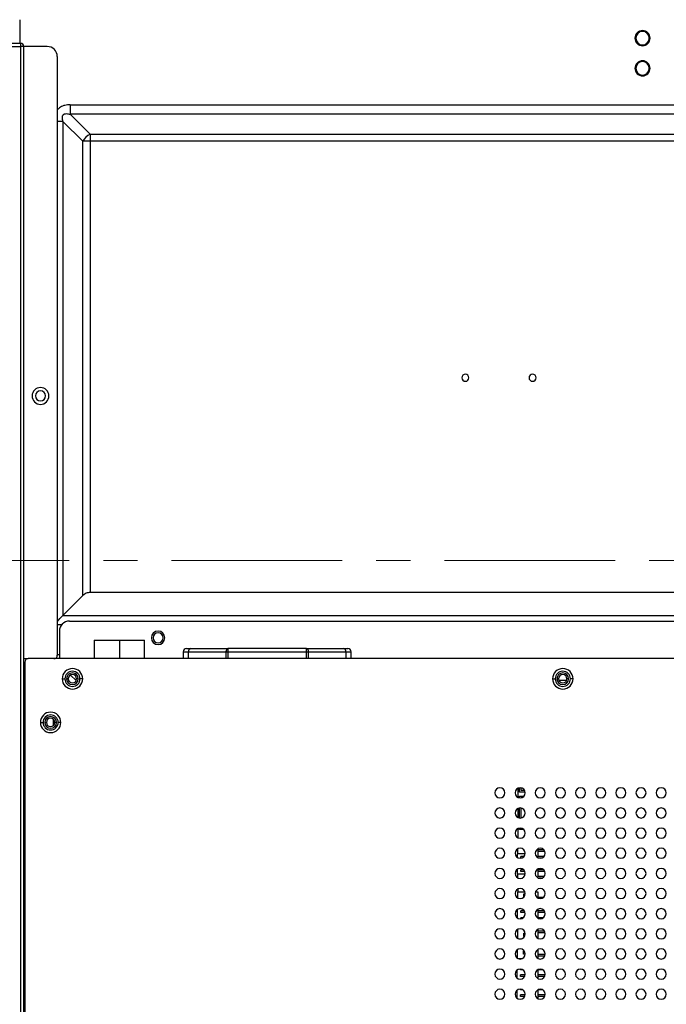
# Model space of a CAD drawing. Header units: millimetres. Extents: x 0 to 1118, y 0 to 864.
# Tile 82 of 256: x 952 to 1001, y 354 to 428. Entities that reach past the tile are written whole.
import ezdxf

# ---------------------------------------------------------------- set-up
doc = ezdxf.new("R2010")
doc.units = ezdxf.units.MM
doc.linetypes.add('CENTERX2', pattern=[20.32, 12.7, -2.54, 2.54, -2.54])

msp = doc.modelspace()

# ---------------------------------------------------------------- linework, layer by layer
at = {"color": 7, "linetype": 'Continuous', "lineweight": 25}
for p, q in [((952.4623, 427.6556), (952.4623, 425.9056)), ((796.0123, 425.9056), (952.5123, 425.9056)), ((796.0623, 425.6556), (952.4623, 425.6556)), ((952.4623, 425.6556), (952.5123, 425.6556)), ((952.5123, 425.9056), (952.5123, 425.6556)), ((952.7623, 425.6556), (952.5123, 425.6556)), ((952.5123, 425.6556), (952.5123, 286.5306)), ((952.7623, 286.5306), (952.7623, 425.6556)), ((954.5123, 425.6556), (952.7623, 425.6556)), ((955.2623, 424.9056), (955.2623, 380.3056)), ((956.2105, 421.3198), (956.2105, 420.6127)), ((956.2105, 421.3198), (1041.6345, 421.3198)), ((957.698, 419.1253), (956.2105, 420.6127)), ((1041.6345, 420.6127), (956.2105, 420.6127)), ((955.6802, 420.0824), (957.1676, 418.595)), ((955.6802, 420.0824), (955.6802, 383.2735)), ((957.698, 419.1253), (1004.3052, 419.1253)), ((957.698, 419.1253), (957.698, 418.595)), ((957.1676, 384.7609), (957.1676, 418.595)), ((957.698, 418.595), (957.1676, 418.595)), ((957.698, 418.595), (957.698, 384.9806)), ((1004.3052, 418.595), (957.698, 418.595)), ((955.6802, 383.2735), (957.1676, 384.7609)), ((1004.3052, 384.9806), (957.698, 384.9806)), ((955.6802, 383.2735), (1042.5258, 383.2735)), ((956.1623, 382.8556), (1031.3848, 382.8556)), ((955.4123, 382.1056), (955.4123, 380.0556)), ((958.0123, 381.4306), (958.0123, 380.0556)), ((958.0123, 381.4306), (959.8873, 381.4306)), ((959.8873, 381.4306), (961.7623, 381.4306)), ((961.7623, 380.0556), (961.7623, 381.4306)), ((964.8873, 380.8056), (965.1984, 380.8056)), ((965.1984, 380.8056), (967.9871, 380.8056)), ((967.9871, 380.5556), (967.9871, 380.8056)), ((973.7875, 380.8056), (967.9871, 380.8056)), ((973.7875, 380.8056), (973.7875, 380.5556)), ((973.7875, 380.8056), (976.5762, 380.8056)), ((976.5762, 380.8056), (976.8873, 380.8056)), ((952.7623, 380.0556), (953.0873, 380.0556)), ((952.7623, 380.0556), (953.0855, 380.0556)), ((1032.5103, 380.0556), (953.0873, 380.0556)), ((964.6373, 380.5556), (964.6373, 380.0556)), ((964.6373, 380.5556), (965.0262, 380.5556)), ((965.0262, 380.5556), (967.8149, 380.5556)), ((967.8149, 380.5556), (967.9871, 380.5556)), ((967.9871, 380.5556), (973.7875, 380.5556)), ((973.7875, 380.5556), (973.9597, 380.5556)), ((973.9597, 380.5556), (976.7484, 380.5556)), ((977.1373, 380.0556), (977.1373, 380.5556)), ((952.8373, 379.8056), (952.8373, 286.5306)), ((955.6248, 378.5556), (955.8248, 378.5556)), ((955.9498, 378.5556), (956.0748, 378.5556)), ((956.8248, 378.5556), (956.6998, 378.5556)), ((957.1498, 378.5556), (956.9498, 378.5556)), ((992.1236, 378.5556), (992.3236, 378.5556)), ((992.4486, 378.5556), (992.5736, 378.5556)), ((993.3236, 378.5556), (993.1986, 378.5556)), ((993.6486, 378.5556), (993.4486, 378.5556)), ((952.7623, 377.4061), (952.8373, 377.3682)), ((952.8373, 376.8056), (952.7623, 376.8056)), ((953.9998, 375.3056), (954.1998, 375.3056)), ((954.3248, 375.3056), (954.4498, 375.3056)), ((955.1998, 375.3056), (955.0748, 375.3056)), ((955.5248, 375.3056), (955.3248, 375.3056)), ((989.6751, 370.1111), (989.6751, 370.429)), ((989.7876, 370.2236), (989.7876, 370.4226)), ((989.556, 369.7138), (989.556, 370.3974)), ((989.675, 369.6823), (989.6751, 369.8171)), ((990.0812, 370.1111), (989.6751, 370.1111)), ((989.6751, 369.8171), (989.9997, 369.8171)), ((989.7875, 369.6887), (989.7875, 369.7046)), ((990.0456, 370.2236), (989.7876, 370.2236)), ((989.7875, 369.7046), (989.8423, 369.7046)), ((989.556, 368.2138), (989.556, 368.8974)), ((989.675, 368.1823), (989.675, 368.929)), ((989.7875, 368.1887), (989.7875, 368.9226)), ((989.556, 366.7138), (989.556, 367.3974)), ((989.675, 367.3171), (989.675, 367.429)), ((989.9791, 367.3171), (989.675, 367.3171)), ((989.506, 365.8701), (989.506, 365.5046)), ((990.0818, 365.5046), (989.506, 365.5046)), ((989.506, 365.2412), (989.506, 365.5046)), ((989.7559, 365.1921), (989.756, 365.3171)), ((989.9997, 365.3171), (989.756, 365.3171)), ((991.031, 365.885), (991.031, 365.2263)), ((991.4791, 365.8171), (991.031, 365.8171)), ((991.5596, 365.6921), (991.031, 365.6921)), ((991.4997, 365.3171), (991.031, 365.3171)), ((989.8025, 365.1921), (989.7559, 365.1921)), ((991.3024, 365.1921), (991.1182, 365.1921)), ((989.5059, 364.0046), (989.5059, 364.37)), ((989.5059, 364.0046), (989.5059, 363.7412)), ((990.0818, 364.0046), (989.5059, 364.0046)), ((989.7559, 364.1921), (989.7559, 364.3171)), ((989.9791, 364.3171), (989.7559, 364.3171)), ((990.0596, 364.1921), (989.7559, 364.1921)), ((991.0309, 364.3849), (991.0309, 363.7263)), ((991.4791, 364.3171), (991.0309, 364.3171)), ((991.5596, 364.1921), (991.0309, 364.1921)), ((991.4997, 363.8171), (991.0309, 363.8171)), ((991.3024, 363.6921), (991.1182, 363.6921)), ((989.5059, 362.6951), (989.5059, 362.2412)), ((989.5059, 362.6951), (990.0584, 362.6951)), ((989.5559, 362.6951), (989.5559, 362.8974)), ((989.9809, 362.5451), (990.0851, 362.5451)), ((989.9809, 362.296), (989.9809, 362.5451)), ((990.8622, 362.6951), (991.0309, 362.6951)), ((991.0309, 362.6951), (991.0309, 362.2263)), ((991.4379, 362.2576), (991.0309, 362.2576)), ((989.5059, 360.7412), (989.5059, 361.37)), ((990.0262, 361.2576), (989.7559, 361.2576)), ((989.7559, 361.1326), (989.7559, 361.2576)), ((990.0773, 361.1326), (989.7559, 361.1326)), ((991.0309, 361.3849), (991.0309, 360.7263)), ((991.5263, 361.2576), (991.0309, 361.2576)), ((991.5773, 361.1326), (991.0309, 361.1326)), ((989.9379, 360.7576), (989.7559, 360.7576)), ((989.7559, 360.6834), (989.7559, 360.7576)), ((991.4379, 360.7576), (991.0309, 360.7576)), ((989.5059, 359.87), (989.5058, 359.2413)), ((989.9808, 359.3451), (989.9808, 359.5951)), ((989.9808, 359.5951), (990.0832, 359.5951)), ((991.0309, 359.8849), (991.0308, 359.2263)), ((991.5263, 359.7576), (991.0309, 359.7576)), ((991.5773, 359.6326), (991.0309, 359.6326)), ((989.607, 359.1951), (989.8136, 359.1951)), ((990.0206, 359.3451), (989.9808, 359.3451)), ((989.4933, 358.3615), (989.4933, 357.7498)), ((989.9683, 358.2951), (989.9989, 358.2951)), ((989.9683, 358.0451), (989.9683, 358.2951)), ((990.0851, 358.0451), (989.9683, 358.0451)), ((991.0183, 358.3778), (991.0183, 357.7335)), ((991.5822, 358.0076), (991.0183, 358.0076)), ((989.8135, 357.6951), (989.6071, 357.6951)), ((991.543, 357.8826), (991.0183, 357.8826)), ((989.4933, 356.2498), (989.4933, 356.8615)), ((989.7433, 356.8826), (989.7433, 356.9292)), ((989.8939, 356.8826), (989.7433, 356.8826)), ((989.7433, 356.3826), (989.7433, 356.5076)), ((990.0822, 356.5076), (989.7433, 356.5076)), ((991.0183, 356.8778), (991.0183, 356.2335)), ((991.5822, 356.5076), (991.0183, 356.5076)), ((991.3939, 356.8826), (991.0267, 356.8826)), ((990.043, 356.3826), (989.7433, 356.3826)), ((991.543, 356.3826), (991.0183, 356.3826)), ((989.4933, 354.7498), (989.4933, 355.3615)), ((989.7433, 355.3826), (989.7433, 355.4292)), ((989.8939, 355.3826), (989.7433, 355.3826)), ((991.0183, 355.3777), (991.0183, 354.7335)), ((991.3939, 355.3826), (991.0267, 355.3826)), ((989.7433, 354.8826), (989.7433, 355.0076)), ((990.0822, 355.0076), (989.7433, 355.0076)), ((990.043, 354.8826), (989.7433, 354.8826)), ((991.5822, 355.0076), (991.0183, 355.0076)), ((991.543, 354.8826), (991.0183, 354.8826))]:
    msp.add_line(p, q, dxfattribs=at)
at = {"color": 8, "linetype": 'Continuous', "lineweight": 25}
for p, q in [((955.6802, 420.0824), (955.2623, 420.0824)), ((955.5705, 382.5664), (955.2623, 382.5664)), ((959.8873, 381.4306), (959.8873, 380.0556)), ((955.123, 380.0556), (955.1433, 380.0984)), ((965.0262, 380.0556), (965.0262, 380.5556)), ((967.8149, 380.5556), (967.8149, 380.0556)), ((967.9871, 380.0556), (967.9871, 380.5556)), ((973.7875, 380.5556), (973.7875, 380.0556)), ((973.9597, 380.0556), (973.9597, 380.5556)), ((976.7484, 380.5556), (976.7484, 380.0556)), ((976.7484, 380.5556), (977.1373, 380.5556)), ((952.7623, 379.8056), (952.8373, 379.8056)), ((956.2508, 378.8367), (956.6684, 378.4191)), ((992.5924, 378.4502), (993.1771, 378.4502)), ((954.9731, 375.0749), (954.9731, 375.5363))]:
    msp.add_line(p, q, dxfattribs=at)
at = {"color": 7, "linetype": 'CENTERX2', "lineweight": 18}
msp.add_line((679.2875, 387.3556), (1063.1468, 387.3556), dxfattribs=at)
at = {"color": 7, "linetype": 'Continuous', "lineweight": 25}
for centre, radius, start, end in [((998.8223, 426.2789), 0.5625, 90, 270), ((998.8223, 426.2789), 0.5, 0, 180), ((998.8223, 426.2789), 0.5, 180, 0), ((998.8223, 426.2789), 0.5625, 270, 90), ((952.5123, 425.6556), 0.25, 0, 90), ((954.5123, 424.9056), 0.75, 0, 90), ((998.8223, 424.0289), 0.5625, 90, 270), ((998.8223, 424.0289), 0.5, 0, 180), ((998.8223, 424.0289), 0.5, 180, 0), ((998.8223, 424.0289), 0.5625, 270, 90), ((958.2624, 418.0306), 1.2317, 117.273778, 152.726221), ((985.6373, 400.9806), 0.2625, 90, 270), ((985.6373, 400.9806), 0.2625, 270, 90), ((990.6373, 400.9806), 0.2625, 90, 270), ((990.6373, 400.9806), 0.2625, 270, 90), ((954.0123, 399.6256), 0.625, 0, 180), ((954.0123, 399.6256), 0.375, 90, 270), ((954.0123, 399.6256), 0.375, 270, 90), ((954.0123, 399.6256), 0.625, 180, 0), ((956.1623, 382.1056), 0.75, 90, 180), ((962.7623, 381.6056), 0.5, 90, 270), ((962.7623, 381.6056), 0.375, 90, 270), ((962.7623, 381.6056), 0.5, 270, 90), ((962.7623, 381.6056), 0.375, 270, 90), ((964.8873, 380.5556), 0.25, 90, 180), ((965.2461, 380.5885), 0.2223, 102.382307, 188.494571), ((968.0348, 380.5885), 0.2223, 102.382308, 188.494571), ((973.7398, 380.5885), 0.2223, 351.505429, 77.617693), ((976.5285, 380.5885), 0.2223, 351.50543, 77.617685), ((976.8873, 380.5556), 0.25, 0, 90), ((953.0873, 379.8056), 0.25, 90, 180), ((955.0123, 380.3056), 0.25, 270, 0), ((956.3873, 378.5556), 0.7625, 0, 180), ((992.8861, 378.5556), 0.7625, 0, 180), ((956.3873, 378.5556), 0.7625, 180, 0), ((956.3873, 378.5556), 0.5625, 0, 180), ((956.3873, 378.5556), 0.5625, 180, 0), ((956.3873, 378.5556), 0.4375, 0, 180), ((956.3873, 378.5556), 0.4375, 180, 0), ((956.3873, 378.5556), 0.3125, 0, 180), ((956.3873, 378.5556), 0.3125, 180, 0), ((992.8861, 378.5556), 0.7625, 180, 0), ((992.8861, 378.5556), 0.5625, 0, 180), ((992.8861, 378.5556), 0.5625, 180, 0), ((992.8861, 378.5556), 0.4375, 0, 180), ((992.8861, 378.5556), 0.4375, 180, 0), ((992.8861, 378.5556), 0.3125, 0, 180), ((992.8861, 378.5556), 0.3125, 180, 0), ((954.7623, 375.3056), 0.7625, 0, 180), ((954.7623, 375.3056), 0.5625, 0, 180), ((954.7623, 375.3056), 0.4375, 0, 180), ((954.7623, 375.3056), 0.3125, 0, 180), ((954.7623, 375.3056), 0.7625, 180, 0), ((954.7623, 375.3056), 0.5625, 180, 0), ((954.7623, 375.3056), 0.4375, 180, 0), ((954.7623, 375.3056), 0.3125, 180, 0), ((988.2103, 370.0556), 0.375, 0, 180), ((989.7103, 370.0556), 0.375, 0, 180), ((991.2103, 370.0556), 0.375, 0, 180), ((992.7103, 370.0556), 0.375, 0, 180), ((994.2103, 370.0556), 0.375, 0, 180), ((995.7103, 370.0556), 0.375, 0, 180), ((997.2103, 370.0556), 0.375, 0, 180), ((998.7103, 370.0556), 0.375, 0, 180), ((1000.2103, 370.0556), 0.375, 0, 180), ((988.2103, 370.0556), 0.375, 180, 0), ((989.7103, 370.0556), 0.375, 180, 0), ((991.2103, 370.0556), 0.375, 180, 0), ((992.7103, 370.0556), 0.375, 180, 0), ((994.2103, 370.0556), 0.375, 180, 0), ((995.7103, 370.0556), 0.375, 180, 0), ((997.2103, 370.0556), 0.375, 180, 0), ((998.7103, 370.0556), 0.375, 180, 0), ((1000.2103, 370.0556), 0.375, 180, 0), ((988.2103, 368.5556), 0.375, 0, 180), ((988.2103, 368.5556), 0.375, 180, 0), ((989.7103, 368.5556), 0.375, 0, 180), ((989.7103, 368.5556), 0.375, 180, 0), ((991.2103, 368.5556), 0.375, 0, 180), ((991.2103, 368.5556), 0.375, 180, 0), ((992.7103, 368.5556), 0.375, 0, 180), ((992.7103, 368.5556), 0.375, 180, 0), ((994.2103, 368.5556), 0.375, 0, 180), ((994.2103, 368.5556), 0.375, 180, 0), ((995.7103, 368.5556), 0.375, 0, 180), ((995.7103, 368.5556), 0.375, 180, 0), ((997.2103, 368.5556), 0.375, 0, 180), ((997.2103, 368.5556), 0.375, 180, 0), ((998.7103, 368.5556), 0.375, 0, 180), ((998.7103, 368.5556), 0.375, 180, 0), ((1000.2103, 368.5556), 0.375, 0, 180), ((1000.2103, 368.5556), 0.375, 180, 0), ((988.2103, 367.0556), 0.375, 0, 180), ((988.2103, 367.0556), 0.375, 180, 0), ((989.7103, 367.0556), 0.375, 0, 180), ((989.7103, 367.0556), 0.375, 180, 0), ((991.2103, 367.0556), 0.375, 0, 180), ((991.2103, 367.0556), 0.375, 180, 0), ((992.7103, 367.0556), 0.375, 0, 180), ((992.7103, 367.0556), 0.375, 180, 0), ((994.2103, 367.0556), 0.375, 0, 180), ((994.2103, 367.0556), 0.375, 180, 0), ((995.7103, 367.0556), 0.375, 0, 180), ((995.7103, 367.0556), 0.375, 180, 0), ((997.2103, 367.0556), 0.375, 0, 180), ((997.2103, 367.0556), 0.375, 180, 0), ((998.7103, 367.0556), 0.375, 0, 180), ((998.7103, 367.0556), 0.375, 180, 0), ((1000.2103, 367.0556), 0.375, 0, 180), ((1000.2103, 367.0556), 0.375, 180, 0), ((988.2103, 365.5556), 0.375, 0, 180), ((988.2103, 365.5556), 0.375, 180, 0), ((989.7103, 365.5556), 0.375, 0, 180), ((989.7103, 365.5556), 0.375, 180, 0), ((991.2103, 365.5556), 0.375, 0, 180), ((991.2103, 365.5556), 0.375, 180, 0), ((992.7103, 365.5556), 0.375, 0, 180), ((992.7103, 365.5556), 0.375, 180, 0), ((994.2103, 365.5556), 0.375, 0, 180), ((994.2103, 365.5556), 0.375, 180, 0), ((995.7103, 365.5556), 0.375, 0, 180), ((995.7103, 365.5556), 0.375, 180, 0), ((997.2103, 365.5556), 0.375, 0, 180), ((997.2103, 365.5556), 0.375, 180, 0), ((998.7103, 365.5556), 0.375, 0, 180), ((998.7103, 365.5556), 0.375, 180, 0), ((1000.2103, 365.5556), 0.375, 0, 180), ((1000.2103, 365.5556), 0.375, 180, 0), ((988.2103, 364.0556), 0.375, 0, 180), ((988.2103, 364.0556), 0.375, 180, 0), ((989.7103, 364.0556), 0.375, 0, 180), ((989.7103, 364.0556), 0.375, 180, 0), ((991.2103, 364.0556), 0.375, 0, 180), ((991.2103, 364.0556), 0.375, 180, 0), ((992.7103, 364.0556), 0.375, 0, 180), ((992.7103, 364.0556), 0.375, 180, 0), ((994.2103, 364.0556), 0.375, 0, 180), ((994.2103, 364.0556), 0.375, 180, 0), ((995.7103, 364.0556), 0.375, 0, 180), ((995.7103, 364.0556), 0.375, 180, 0), ((997.2103, 364.0556), 0.375, 0, 180), ((997.2103, 364.0556), 0.375, 180, 0), ((998.7103, 364.0556), 0.375, 0, 180), ((998.7103, 364.0556), 0.375, 180, 0), ((1000.2103, 364.0556), 0.375, 0, 180), ((1000.2103, 364.0556), 0.375, 180, 0), ((988.2103, 362.5556), 0.375, 0, 180), ((988.2103, 362.5556), 0.375, 180, 0), ((989.7103, 362.5556), 0.375, 0, 180), ((989.7103, 362.5556), 0.375, 180, 0), ((991.2103, 362.5556), 0.375, 0, 180), ((991.2103, 362.5556), 0.375, 180, 0), ((992.7103, 362.5556), 0.375, 0, 180), ((992.7103, 362.5556), 0.375, 180, 0), ((994.2103, 362.5556), 0.375, 0, 180), ((994.2103, 362.5556), 0.375, 180, 0), ((995.7103, 362.5556), 0.375, 0, 180), ((995.7103, 362.5556), 0.375, 180, 0), ((997.2103, 362.5556), 0.375, 0, 180), ((997.2103, 362.5556), 0.375, 180, 0), ((998.7103, 362.5556), 0.375, 0, 180), ((998.7103, 362.5556), 0.375, 180, 0), ((1000.2103, 362.5556), 0.375, 0, 180), ((1000.2103, 362.5556), 0.375, 180, 0), ((988.2103, 361.0556), 0.375, 0, 180), ((988.2103, 361.0556), 0.375, 180, 0), ((989.7103, 361.0556), 0.375, 0, 180), ((989.7103, 361.0556), 0.375, 180, 0), ((991.2103, 361.0556), 0.375, 0, 180), ((991.2103, 361.0556), 0.375, 180, 0), ((992.7103, 361.0556), 0.375, 0, 180), ((992.7103, 361.0556), 0.375, 180, 0), ((994.2103, 361.0556), 0.375, 0, 180), ((994.2103, 361.0556), 0.375, 180, 0), ((995.7103, 361.0556), 0.375, 0, 180), ((995.7103, 361.0556), 0.375, 180, 0), ((997.2103, 361.0556), 0.375, 0, 180), ((997.2103, 361.0556), 0.375, 180, 0), ((998.7103, 361.0556), 0.375, 0, 180), ((998.7103, 361.0556), 0.375, 180, 0), ((1000.2103, 361.0556), 0.375, 0, 180), ((1000.2103, 361.0556), 0.375, 180, 0), ((988.2103, 359.5556), 0.375, 0, 180), ((988.2103, 359.5556), 0.375, 180, 0), ((989.7103, 359.5556), 0.375, 0, 180), ((989.7103, 359.5556), 0.375, 180, 0), ((991.2103, 359.5556), 0.375, 0, 180), ((991.2103, 359.5556), 0.375, 180, 0), ((992.7103, 359.5556), 0.375, 0, 180), ((992.7103, 359.5556), 0.375, 180, 0), ((994.2103, 359.5556), 0.375, 0, 180), ((994.2103, 359.5556), 0.375, 180, 0), ((995.7103, 359.5556), 0.375, 0, 180), ((995.7103, 359.5556), 0.375, 180, 0), ((997.2103, 359.5556), 0.375, 0, 180), ((997.2103, 359.5556), 0.375, 180, 0), ((998.7103, 359.5556), 0.375, 0, 180), ((998.7103, 359.5556), 0.375, 180, 0), ((1000.2103, 359.5556), 0.375, 0, 180), ((1000.2103, 359.5556), 0.375, 180, 0), ((988.2103, 358.0556), 0.375, 0, 180), ((988.2103, 358.0556), 0.375, 180, 0), ((989.7103, 358.0556), 0.375, 0, 180), ((989.7103, 358.0556), 0.375, 180, 0), ((991.2103, 358.0556), 0.375, 0, 180), ((991.2103, 358.0556), 0.375, 180, 0), ((992.7103, 358.0556), 0.375, 0, 180), ((992.7103, 358.0556), 0.375, 180, 0), ((994.2103, 358.0556), 0.375, 0, 180), ((994.2103, 358.0556), 0.375, 180, 0), ((995.7103, 358.0556), 0.375, 0, 180), ((995.7103, 358.0556), 0.375, 180, 0), ((997.2103, 358.0556), 0.375, 0, 180), ((997.2103, 358.0556), 0.375, 180, 0), ((998.7103, 358.0556), 0.375, 0, 180), ((998.7103, 358.0556), 0.375, 180, 0), ((1000.2103, 358.0556), 0.375, 0, 180), ((1000.2103, 358.0556), 0.375, 180, 0), ((988.2103, 356.5556), 0.375, 0, 180), ((988.2103, 356.5556), 0.375, 180, 0), ((989.7103, 356.5556), 0.375, 0, 180), ((989.7103, 356.5556), 0.375, 180, 0), ((991.2103, 356.5556), 0.375, 0, 180), ((991.2103, 356.5556), 0.375, 180, 0), ((992.7103, 356.5556), 0.375, 0, 180), ((992.7103, 356.5556), 0.375, 180, 0), ((994.2103, 356.5556), 0.375, 0, 180), ((994.2103, 356.5556), 0.375, 180, 0), ((995.7103, 356.5556), 0.375, 0, 180), ((995.7103, 356.5556), 0.375, 180, 0), ((997.2103, 356.5556), 0.375, 0, 180), ((997.2103, 356.5556), 0.375, 180, 0), ((998.7103, 356.5556), 0.375, 0, 180), ((998.7103, 356.5556), 0.375, 180, 0), ((1000.2103, 356.5556), 0.375, 0, 180), ((1000.2103, 356.5556), 0.375, 180, 0), ((988.2103, 355.0556), 0.375, 0, 180), ((988.2103, 355.0556), 0.375, 180, 0), ((989.7103, 355.0556), 0.375, 0, 180), ((989.7103, 355.0556), 0.375, 180, 0), ((991.2103, 355.0556), 0.375, 0, 180), ((991.2103, 355.0556), 0.375, 180, 0), ((992.7103, 355.0556), 0.375, 0, 180), ((992.7103, 355.0556), 0.375, 180, 0), ((994.2103, 355.0556), 0.375, 0, 180), ((994.2103, 355.0556), 0.375, 180, 0), ((995.7103, 355.0556), 0.375, 0, 180), ((995.7103, 355.0556), 0.375, 180, 0), ((997.2103, 355.0556), 0.375, 0, 180), ((997.2103, 355.0556), 0.375, 180, 0), ((998.7103, 355.0556), 0.375, 0, 180), ((998.7103, 355.0556), 0.375, 180, 0), ((1000.2103, 355.0556), 0.375, 0, 180), ((1000.2103, 355.0556), 0.375, 180, 0)]:
    msp.add_arc(centre, radius, start, end, dxfattribs=at)
at = {"color": 8, "linetype": 'Continuous', "lineweight": 25}
for points, knots in [([(956.2105, 421.3198), (956.0814, 421.3117), (955.834, 421.2961), (955.4966, 421.1661), (955.3369, 421.0097), (955.2623, 420.9367)], [0, 0, 0, 0, 0.3679524, 0.7048418, 1, 1, 1, 1]), ([(955.2925, 380.3001), (955.2934, 380.3013), (955.3252, 380.3425), (955.3694, 380.3715), (955.4123, 380.3996)], [0, 0, 0, 0, 0.0306869, 1, 1, 1, 1])]:
    msp.add_open_spline(points, degree=3, knots=knots, dxfattribs=at)
at = {"color": 7, "linetype": 'Continuous', "lineweight": 25}
for points, knots in [([(955.6802, 420.0824), (955.6566, 420.1762), (955.6226, 420.311), (955.6469, 420.4723), (955.6829, 420.5465), (955.7209, 420.5904), (955.7685, 420.6225), (955.842, 420.6507), (955.9949, 420.667), (956.1219, 420.635), (956.2105, 420.6127)], [0, 0, 0, 0, 0.2800947, 0.4025535, 0.4591689, 0.512178, 0.5640138, 0.6198065, 0.7349016, 1, 1, 1, 1]), ([(957.698, 384.9806), (957.6475, 384.9781), (957.5467, 384.973), (957.4039, 384.9282), (957.2735, 384.8575), (957.2042, 384.7943), (957.1676, 384.7609)], [0, 0, 0, 0, 0.2361155, 0.4708858, 0.7208884, 1, 1, 1, 1]), ([(955.2623, 382.8556), (955.2967, 382.89), (955.4477, 383.041), (955.5789, 383.1722), (955.6802, 383.2735)], [0, 0, 0, 0, 0.2279843, 1, 1, 1, 1])]:
    msp.add_open_spline(points, degree=3, knots=knots, dxfattribs=at)

doc.saveas('drawing.dxf')
